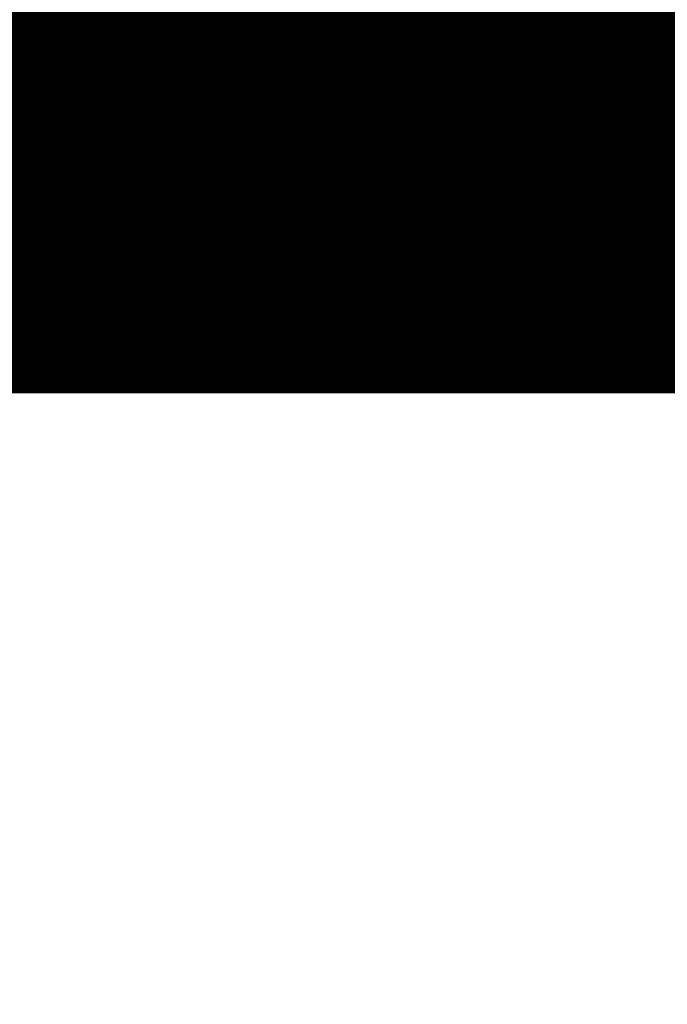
# Model space of a CAD drawing. Extents: x 0 to 65, y -0.2 to 30.2.
# Tile 94 of 237: x 36.409 to 36.607, y 14.548 to 14.85. Entities that reach past the tile are written whole.
import ezdxf

# ---------------------------------------------------------------- set-up
doc = ezdxf.new("R2010")
doc.units = 0
doc.layers.add('BOARD_GEOMETRY_SILKSCREEN_', color=1, linetype='CONTINUOUS')

msp = doc.modelspace()

# ---------------------------------------------------------------- linework, layer by layer
at = {"layer": 'BOARD_GEOMETRY_SILKSCREEN_', "const_width": 0.01905}
for points in [[(36.400486, 14.7447), (36.003484, 15.141448)], [(36.401502, 14.7447), (36.0045, 15.141448)], [(36.402518, 14.7447), (36.00577, 15.141448)], [(36.403534, 14.7447), (36.006786, 15.141448)], [(36.40455, 14.7447), (36.007802, 15.141448)], [(36.40582, 14.7447), (36.008818, 15.141448)], [(36.406836, 14.7447), (36.009834, 15.141448)], [(36.407852, 14.7447), (36.01085, 15.141448)], [(36.408868, 14.7447), (36.01212, 15.141448)], [(36.409884, 14.7447), (36.012882, 15.141448)], [(36.4109, 14.7447), (36.014152, 15.141448)], [(36.41217, 14.7447), (36.015168, 15.141448)], [(36.413186, 14.7447), (36.016184, 15.141448)], [(36.414202, 14.7447), (36.017454, 15.141448)], [(36.415218, 14.7447), (36.018216, 15.141448)], [(36.416234, 14.7447), (36.019486, 15.141448)], [(36.417504, 14.7447), (36.020502, 15.141448)], [(36.418266, 14.7447), (36.021518, 15.141448)], [(36.419536, 14.7447), (36.022788, 15.141448)], [(36.420552, 14.7447), (36.02355, 15.141448)], [(36.421568, 14.7447), (36.02482, 15.141448)], [(36.422838, 14.7447), (36.025836, 15.141448)], [(36.4236, 14.7447), (36.026852, 15.141448)], [(36.42487, 14.7447), (36.027868, 15.141448)], [(36.425886, 14.7447), (36.028884, 15.141448)], [(36.426902, 14.7447), (36.030154, 15.141448)], [(36.427918, 14.7447), (36.03117, 15.141448)], [(36.428934, 14.7447), (36.032186, 15.141448)], [(36.430204, 14.7447), (36.033202, 15.141448)], [(36.43122, 14.7447), (36.034218, 15.141448)], [(36.432236, 14.7447), (36.035234, 15.141448)], [(36.433252, 14.7447), (36.036504, 15.141448)], [(36.434268, 14.7447), (36.03752, 15.141448)], [(36.435284, 14.7447), (36.038536, 15.141448)], [(36.436554, 14.7447), (36.039552, 15.141448)], [(36.43757, 14.7447), (36.040568, 15.141448)], [(36.438586, 14.7447), (36.041838, 15.141448)], [(36.439602, 14.7447), (36.0426, 15.141448)], [(36.440618, 14.7447), (36.04387, 15.141448)], [(36.441888, 14.7447), (36.044886, 15.141448)], [(36.44265, 14.7447), (36.045902, 15.141448)], [(36.44392, 14.7447), (36.047172, 15.141448)], [(36.444936, 14.7447), (36.047934, 15.141448)], [(36.445952, 14.7447), (36.049204, 15.141448)], [(36.447222, 14.7447), (36.05022, 15.141448)], [(36.447984, 14.7447), (36.051236, 15.141448)], [(36.449254, 14.7447), (36.052252, 15.141448)], [(36.45027, 14.7447), (36.053268, 15.141448)], [(36.451286, 14.7447), (36.054538, 15.141448)], [(36.452556, 14.7447), (36.055554, 15.141448)], [(36.453318, 14.7447), (36.05657, 15.141448)], [(36.454588, 14.7447), (36.057586, 15.141448)], [(36.455604, 14.7447), (36.058602, 15.141448)], [(36.45662, 14.7447), (36.059618, 15.141448)], [(36.457636, 14.7447), (36.060888, 15.141448)], [(36.458652, 14.7447), (36.061904, 15.141448)], [(36.459922, 14.7447), (36.06292, 15.141448)], [(36.460938, 14.7447), (36.063936, 15.141448)], [(36.461954, 14.7447), (36.064952, 15.141448)], [(36.46297, 14.7447), (36.066222, 15.141448)], [(36.463986, 14.7447), (36.066984, 15.141448)], [(36.465002, 14.7447), (36.068254, 15.141448)], [(36.466272, 14.7447), (36.06927, 15.141448)], [(36.467034, 14.7447), (36.070286, 15.141448)], [(36.468304, 14.7447), (36.071556, 15.141448)], [(36.46932, 14.7447), (36.072318, 15.141448)], [(36.470336, 14.7447), (36.073588, 15.141448)], [(36.471606, 14.7447), (36.074604, 15.141448)], [(36.472368, 14.7447), (36.07562, 15.141448)], [(36.473638, 14.7447), (36.07689, 15.141448)], [(36.474654, 14.7447), (36.077652, 15.141448)], [(36.47567, 14.7447), (36.078922, 15.141448)], [(36.47694, 14.7447), (36.079938, 15.141448)], [(36.477702, 14.7447), (36.080954, 15.141448)], [(36.478972, 14.7447), (36.08197, 15.141448)], [(36.479988, 14.7447), (36.082986, 15.141448)], [(36.481004, 14.7447), (36.084256, 15.141448)], [(36.48202, 14.7447), (36.085272, 15.141448)], [(36.483036, 14.7447), (36.086288, 15.141448)], [(36.484306, 14.7447), (36.087304, 15.141448)], [(36.485322, 14.7447), (36.08832, 15.141448)], [(36.486338, 14.7447), (36.089336, 15.141448)], [(36.487354, 14.7447), (36.090606, 15.141448)], [(36.48837, 14.7447), (36.091622, 15.141448)], [(36.489386, 14.7447), (36.092638, 15.141448)], [(36.490656, 14.7447), (36.093654, 15.141448)], [(36.491672, 14.7447), (36.09467, 15.141448)], [(36.492688, 14.7447), (36.09594, 15.141448)], [(36.493704, 14.7447), (36.096702, 15.141448)], [(36.49472, 14.7447), (36.097972, 15.141448)], [(36.49599, 14.7447), (36.098988, 15.141448)], [(36.496752, 14.7447), (36.100004, 15.141448)], [(36.498022, 14.7447), (36.101274, 15.141448)], [(36.499038, 14.7447), (36.102036, 15.141448)], [(36.500054, 14.7447), (36.103306, 15.141448)], [(36.501324, 14.7447), (36.104322, 15.141448)], [(36.502086, 14.7447), (36.105338, 15.141448)], [(36.503356, 14.7447), (36.106354, 15.141448)], [(36.504372, 14.7447), (36.10737, 15.141448)], [(36.505388, 14.7447), (36.10864, 15.141448)], [(36.506404, 14.7447), (36.109656, 15.141448)], [(36.50742, 14.7447), (36.110672, 15.141448)], [(36.50869, 14.7447), (36.111688, 15.141448)], [(36.509706, 14.7447), (36.112704, 15.141448)], [(36.510722, 14.7447), (36.11372, 15.141448)], [(36.511738, 14.7447), (36.11499, 15.141448)], [(36.512754, 14.7447), (36.116006, 15.141448)], [(36.51377, 14.7447), (36.117022, 15.141448)], [(36.51504, 14.7447), (36.118038, 15.141448)], [(36.516056, 14.7447), (36.119054, 15.141448)], [(36.517072, 14.7447), (36.120324, 15.141448)], [(36.518088, 14.7447), (36.121086, 15.141448)], [(36.519104, 14.7447), (36.122356, 15.141448)], [(36.520374, 14.7447), (36.123372, 15.141448)], [(36.521136, 14.7447), (36.124388, 15.141448)], [(36.522406, 14.7447), (36.125658, 15.141448)], [(36.523422, 14.7447), (36.12642, 15.141448)], [(36.524438, 14.7447), (36.12769, 15.141448)], [(36.525708, 14.7447), (36.128706, 15.141448)], [(36.52647, 14.7447), (36.129722, 15.141448)], [(36.52774, 14.7447), (36.130992, 15.141448)], [(36.528756, 14.7447), (36.131754, 15.141448)], [(36.529772, 14.7447), (36.133024, 15.141448)], [(36.531042, 14.7447), (36.13404, 15.141448)], [(36.531804, 14.7447), (36.135056, 15.141448)], [(36.533074, 14.7447), (36.136072, 15.141448)], [(36.53409, 14.7447), (36.137088, 15.141448)], [(36.535106, 14.7447), (36.138104, 15.141448)], [(36.536122, 14.7447), (36.139374, 15.141448)], [(36.537138, 14.7447), (36.14039, 15.141448)], [(36.538408, 14.7447), (36.141406, 15.141448)], [(36.539424, 14.7447), (36.142422, 15.141448)], [(36.54044, 14.7447), (36.143438, 15.141448)], [(36.541456, 14.7447), (36.144708, 15.141448)], [(36.542472, 14.7447), (36.14547, 15.141448)], [(36.543488, 14.7447), (36.14674, 15.141448)], [(36.544758, 14.7447), (36.147756, 15.141448)], [(36.545774, 14.7447), (36.148772, 15.141448)], [(36.54679, 14.7447), (36.150042, 15.141448)], [(36.547806, 14.7447), (36.150804, 15.141448)], [(36.548822, 14.7447), (36.152074, 15.141448)], [(36.550092, 14.7447), (36.15309, 15.141448)], [(36.550854, 14.7447), (36.154106, 15.141448)], [(36.552124, 14.7447), (36.155376, 15.141448)], [(36.55314, 14.7447), (36.156138, 15.141448)], [(36.554156, 14.7447), (36.157408, 15.141448)], [(36.555426, 14.7447), (36.158424, 15.141448)], [(36.556188, 14.7447), (36.15944, 15.141448)], [(36.557458, 14.7447), (36.160456, 15.141448)], [(36.558474, 14.7447), (36.161472, 15.141448)], [(36.55949, 14.7447), (36.162742, 15.141448)], [(36.560506, 14.7447), (36.163758, 15.141448)], [(36.561522, 14.7447), (36.164774, 15.141448)], [(36.562792, 14.7447), (36.16579, 15.141448)], [(36.563808, 14.7447), (36.166806, 15.141448)], [(36.564824, 14.7447), (36.167822, 15.141448)], [(36.56584, 14.7447), (36.169092, 15.141448)], [(36.566856, 14.7447), (36.170108, 15.141448)], [(36.567872, 14.7447), (36.171124, 15.141448)], [(36.569142, 14.7447), (36.17214, 15.141448)], [(36.570158, 14.7447), (36.173156, 15.141448)], [(36.571174, 14.7447), (36.174426, 15.141448)], [(36.57219, 14.7447), (36.175188, 15.141448)], [(36.573206, 14.7447), (36.176458, 15.141448)], [(36.574476, 14.7447), (36.177474, 15.141448)], [(36.575238, 14.7447), (36.17849, 15.141448)], [(36.576508, 14.7447), (36.17976, 15.141448)], [(36.577524, 14.7447), (36.180522, 15.141448)], [(36.57854, 14.7447), (36.181792, 15.141448)], [(36.57981, 14.7447), (36.182808, 15.141448)], [(36.580572, 14.7447), (36.183824, 15.141448)], [(36.581842, 14.7447), (36.18484, 15.141448)], [(36.582858, 14.7447), (36.185856, 15.141448)], [(36.583874, 14.7447), (36.187126, 15.141448)], [(36.585144, 14.7447), (36.188142, 15.141448)], [(36.585906, 14.7447), (36.189158, 15.141448)], [(36.587176, 14.7447), (36.190174, 15.141448)], [(36.588192, 14.7447), (36.19119, 15.141448)], [(36.589208, 14.7447), (36.192206, 15.141448)], [(36.590224, 14.7447), (36.193476, 15.141448)], [(36.59124, 14.7447), (36.194492, 15.141448)], [(36.592256, 14.7447), (36.195508, 15.141448)], [(36.593526, 14.7447), (36.196524, 15.141448)], [(36.594542, 14.7447), (36.19754, 15.141448)], [(36.595558, 14.7447), (36.19881, 15.141448)], [(36.596574, 14.7447), (36.199572, 15.141448)], [(36.59759, 14.7447), (36.200842, 15.141448)], [(36.59886, 14.7447), (36.201858, 15.141448)], [(36.599622, 14.7447), (36.202874, 15.141448)], [(36.600892, 14.7447), (36.204144, 15.141448)], [(36.601908, 14.7447), (36.204906, 15.141448)], [(36.602924, 14.7447), (36.206176, 15.141448)], [(36.604194, 14.7447), (36.207192, 15.141448)], [(36.604956, 14.7447), (36.208208, 15.141448)], [(36.606226, 14.7447), (36.209478, 15.141448)], [(36.607242, 14.7447), (36.21024, 15.141448)], [(36.608258, 14.7447), (36.21151, 15.141448)], [(36.609528, 14.7447), (36.212526, 15.141448)], [(36.61029, 14.7447), (36.213542, 15.141448)], [(36.61156, 14.7447), (36.214558, 15.141448)], [(36.612576, 14.7447), (36.215574, 15.141448)], [(36.613592, 14.7447), (36.21659, 15.141448)], [(36.614608, 14.7447), (36.21786, 15.141448)], [(36.615624, 14.7447), (36.218876, 15.141448)], [(36.616894, 14.7447), (36.219892, 15.141448)], [(36.61791, 14.7447), (36.220908, 15.141448)], [(36.618926, 14.744446), (36.221924, 15.141448)], [(36.620196, 14.744446), (36.223194, 15.141448)], [(36.621212, 14.744446), (36.223956, 15.141448)], [(36.622482, 14.744446), (36.225226, 15.141448)], [(36.623752, 14.744192), (36.226242, 15.141448)], [(36.624768, 14.743938), (36.227258, 15.141448)], [(36.626038, 14.743938), (36.228528, 15.141448)], [(36.627054, 14.743684), (36.22929, 15.141448)], [(36.628578, 14.743684), (36.23056, 15.141448)], [(36.629594, 14.743684), (36.231576, 15.141448)], [(36.630864, 14.74343), (36.232592, 15.141448)], [(36.63188, 14.74343), (36.233862, 15.141448)], [(36.63315, 14.743176), (36.234624, 15.141448)], [(36.63442, 14.742922), (36.235894, 15.141448)], [(36.635436, 14.742922), (36.23691, 15.141448)], [(36.636706, 14.742922), (36.237926, 15.141448)], [(36.637722, 14.742668), (36.238942, 15.141448)], [(36.638992, 14.742668), (36.239958, 15.141448)], [(36.640262, 14.742414), (36.241228, 15.141448)], [(36.641532, 14.742414), (36.242244, 15.141448)], [(36.642548, 14.74216), (36.24326, 15.141448)], [(36.643818, 14.74216), (36.244276, 15.141448)], [(36.644834, 14.74216), (36.245292, 15.141448)], [(36.646104, 14.741906), (36.246308, 15.141448)], [(36.647374, 14.741652), (36.247578, 15.141448)], [(36.64839, 14.741652), (36.248594, 15.141448)], [(36.64966, 14.741398), (36.24961, 15.141448)], [(36.65093, 14.741398), (36.250626, 15.141448)], [(36.652454, 14.740636), (36.251642, 15.141448)], [(36.653978, 14.740382), (36.252912, 15.141448)], [(36.655502, 14.739874), (36.253674, 15.141448)], [(36.65728, 14.739366), (36.254944, 15.141448)], [(36.658804, 14.738858), (36.25596, 15.141448)], [(36.660328, 14.73835), (36.256976, 15.141448)], [(36.661852, 14.737842), (36.258246, 15.141448)], [(36.663376, 14.737588), (36.259008, 15.141448)], [(36.6649, 14.736826), (36.260278, 15.141448)], [(36.666424, 14.736572), (36.261294, 15.141448)], [(36.667948, 14.736064), (36.26231, 15.141448)], [(36.669472, 14.735556), (36.263326, 15.141448)], [(36.670996, 14.735048), (36.264342, 15.141448)], [(36.67252, 14.73454), (36.265612, 15.141448)], [(36.674044, 14.734032), (36.266628, 15.141448)], [(36.675568, 14.733778), (36.267644, 15.141448)], [(36.677346, 14.733016), (36.26866, 15.141448)], [(36.67887, 14.732508), (36.269676, 15.141448)], [(36.680394, 14.732), (36.270692, 15.141448)], [(36.68268, 14.73073), (36.271962, 15.141448)], [(36.684966, 14.72946), (36.272978, 15.141448)], [(36.687252, 14.728444), (36.273994, 15.141448)], [(36.689538, 14.72692), (36.27501, 15.141448)], [(36.691824, 14.72565), (36.276026, 15.141448)], [(36.69411, 14.724634), (36.277296, 15.141448)], [(36.69665, 14.72311), (36.278058, 15.141448)], [(36.698936, 14.72184), (36.279328, 15.141448)], [(36.701222, 14.720824), (36.280344, 15.141448)], [(36.703508, 14.7193), (36.28136, 15.141448)], [(36.705794, 14.718284), (36.28263, 15.141448)], [(36.710112, 14.714982), (36.283392, 15.141448)], [(36.716208, 14.709902), (36.284662, 15.141448)], [(36.722304, 14.704822), (36.285678, 15.141448)], [(36.7284, 14.699996), (36.286694, 15.141448)], [(37.173916, 14.255496), (36.287964, 15.141448)], [(37.173916, 14.256766), (36.288726, 15.141448)], [(37.173916, 14.257528), (36.289996, 15.141448)], [(37.173916, 14.258798), (36.291012, 15.141448)], [(37.173916, 14.259814), (36.292028, 15.141448)], [(37.173916, 14.26083), (36.293044, 15.141448)], [(37.173916, 14.261846), (36.29406, 15.141448)], [(37.173916, 14.262862), (36.29533, 15.141448)], [(37.173916, 14.264132), (36.296346, 15.141448)], [(37.173916, 14.265148), (36.297362, 15.141448)], [(37.173916, 14.266164), (36.298378, 15.141448)], [(37.173916, 14.26718), (36.299394, 15.141448)], [(37.173916, 14.268196), (36.30041, 15.141448)], [(37.173916, 14.269212), (36.30168, 15.141448)], [(37.173916, 14.270482), (36.302442, 15.141448)], [(37.173916, 14.271498), (36.303712, 15.141448)], [(37.173916, 14.272514), (36.304728, 15.141448)], [(37.173916, 14.27353), (36.305744, 15.141448)], [(37.173916, 14.274546), (36.307014, 15.141448)], [(37.173916, 14.275816), (36.307776, 15.141448)], [(37.173916, 14.276578), (36.309046, 15.141448)], [(37.173916, 14.277848), (36.310062, 15.141448)], [(37.173916, 14.278864), (36.311078, 15.141448)], [(37.173916, 14.27988), (36.312348, 15.141448)], [(37.173916, 14.28115), (36.31311, 15.141448)], [(37.173916, 14.281912), (36.31438, 15.141448)], [(37.173916, 14.283182), (36.315396, 15.141448)], [(37.173916, 14.284198), (36.316412, 15.141448)], [(37.173916, 14.285214), (36.317428, 15.141448)], [(37.173916, 14.28623), (36.318444, 15.141448)], [(37.173916, 14.287246), (36.319714, 15.141448)], [(37.173916, 14.288516), (36.32073, 15.141448)], [(37.173916, 14.289532), (36.321746, 15.141448)], [(37.173916, 14.290548), (36.322762, 15.141448)], [(37.173916, 14.291564), (36.323778, 15.141448)], [(37.173916, 14.29258), (36.324794, 15.141448)], [(37.173916, 14.293596), (36.326064, 15.141448)], [(37.173916, 14.294866), (36.32708, 15.141448)], [(37.173916, 14.295882), (36.328096, 15.141448)], [(37.173916, 14.296898), (36.329112, 15.141448)], [(37.173916, 14.297914), (36.330128, 15.141448)], [(37.173916, 14.29893), (36.331398, 15.141448)], [(37.173916, 14.3002), (36.33216, 15.141448)], [(37.173916, 14.300962), (36.33343, 15.141448)], [(35.427666, 14.7447), (36.618164, 14.7447)]]:
    msp.add_lwpolyline(points, dxfattribs=at)
at = {"layer": 'BOARD_GEOMETRY_SILKSCREEN_', "const_width": 0.009652}
for points in [[(36.39566, 14.7447, -1), (36.405312, 14.7447)], [(36.396676, 14.7447, -1), (36.406328, 14.7447)], [(36.397692, 14.7447, -1), (36.407344, 14.7447)], [(36.398708, 14.7447, -1), (36.40836, 14.7447)], [(36.399724, 14.7447, -1), (36.409376, 14.7447)], [(36.400994, 14.7447, -1), (36.410646, 14.7447)], [(36.40201, 14.7447, -1), (36.411662, 14.7447)], [(36.403026, 14.7447, -1), (36.412678, 14.7447)], [(36.404042, 14.7447, -1), (36.413694, 14.7447)], [(36.405058, 14.7447, -1), (36.41471, 14.7447)], [(36.406074, 14.7447, -1), (36.415726, 14.7447)], [(36.407344, 14.7447, -1), (36.416996, 14.7447)], [(36.40836, 14.7447, -1), (36.418012, 14.7447)], [(36.409376, 14.7447, -1), (36.419028, 14.7447)], [(36.410392, 14.7447, -1), (36.420044, 14.7447)], [(36.411408, 14.7447, -1), (36.42106, 14.7447)], [(36.412678, 14.7447, -1), (36.42233, 14.7447)], [(36.41344, 14.7447, -1), (36.423092, 14.7447)], [(36.41471, 14.7447, -1), (36.424362, 14.7447)], [(36.415726, 14.7447, -1), (36.425378, 14.7447)], [(36.416742, 14.7447, -1), (36.426394, 14.7447)], [(36.418012, 14.7447, -1), (36.427664, 14.7447)], [(36.418774, 14.7447, -1), (36.428426, 14.7447)], [(36.420044, 14.7447, -1), (36.429696, 14.7447)], [(36.42106, 14.7447, -1), (36.430712, 14.7447)], [(36.422076, 14.7447, -1), (36.431728, 14.7447)], [(36.423092, 14.7447, -1), (36.432744, 14.7447)], [(36.424108, 14.7447, -1), (36.43376, 14.7447)], [(36.425378, 14.7447, -1), (36.43503, 14.7447)], [(36.426394, 14.7447, -1), (36.436046, 14.7447)], [(36.42741, 14.7447, -1), (36.437062, 14.7447)], [(36.428426, 14.7447, -1), (36.438078, 14.7447)], [(36.429442, 14.7447, -1), (36.439094, 14.7447)], [(36.430458, 14.7447, -1), (36.44011, 14.7447)], [(36.431728, 14.7447, -1), (36.44138, 14.7447)], [(36.432744, 14.7447, -1), (36.442396, 14.7447)], [(36.43376, 14.7447, -1), (36.443412, 14.7447)], [(36.434776, 14.7447, -1), (36.444428, 14.7447)], [(36.435792, 14.7447, -1), (36.445444, 14.7447)], [(36.437062, 14.7447, -1), (36.446714, 14.7447)], [(36.437824, 14.7447, -1), (36.447476, 14.7447)], [(36.439094, 14.7447, -1), (36.448746, 14.7447)], [(36.44011, 14.7447, -1), (36.449762, 14.7447)], [(36.441126, 14.7447, -1), (36.450778, 14.7447)], [(36.442396, 14.7447, -1), (36.452048, 14.7447)], [(36.443158, 14.7447, -1), (36.45281, 14.7447)], [(36.444428, 14.7447, -1), (36.45408, 14.7447)], [(36.445444, 14.7447, -1), (36.455096, 14.7447)], [(36.44646, 14.7447, -1), (36.456112, 14.7447)], [(36.44773, 14.7447, -1), (36.457382, 14.7447)], [(36.448492, 14.7447, -1), (36.458144, 14.7447)], [(36.449762, 14.7447, -1), (36.459414, 14.7447)], [(36.450778, 14.7447, -1), (36.46043, 14.7447)], [(36.451794, 14.7447, -1), (36.461446, 14.7447)], [(36.45281, 14.7447, -1), (36.462462, 14.7447)], [(36.453826, 14.7447, -1), (36.463478, 14.7447)], [(36.455096, 14.7447, -1), (36.464748, 14.7447)], [(36.456112, 14.7447, -1), (36.465764, 14.7447)], [(36.457128, 14.7447, -1), (36.46678, 14.7447)], [(36.458144, 14.7447, -1), (36.467796, 14.7447)], [(36.45916, 14.7447, -1), (36.468812, 14.7447)], [(36.460176, 14.7447, -1), (36.469828, 14.7447)], [(36.461446, 14.7447, -1), (36.471098, 14.7447)], [(36.462208, 14.7447, -1), (36.47186, 14.7447)], [(36.463478, 14.7447, -1), (36.47313, 14.7447)], [(36.464494, 14.7447, -1), (36.474146, 14.7447)], [(36.46551, 14.7447, -1), (36.475162, 14.7447)], [(36.46678, 14.7447, -1), (36.476432, 14.7447)], [(36.467542, 14.7447, -1), (36.477194, 14.7447)], [(36.468812, 14.7447, -1), (36.478464, 14.7447)], [(36.469828, 14.7447, -1), (36.47948, 14.7447)], [(36.470844, 14.7447, -1), (36.480496, 14.7447)], [(36.472114, 14.7447, -1), (36.481766, 14.7447)], [(36.472876, 14.7447, -1), (36.482528, 14.7447)], [(36.474146, 14.7447, -1), (36.483798, 14.7447)], [(36.475162, 14.7447, -1), (36.484814, 14.7447)], [(36.476178, 14.7447, -1), (36.48583, 14.7447)], [(36.477194, 14.7447, -1), (36.486846, 14.7447)], [(36.47821, 14.7447, -1), (36.487862, 14.7447)], [(36.47948, 14.7447, -1), (36.489132, 14.7447)], [(36.480496, 14.7447, -1), (36.490148, 14.7447)], [(36.481512, 14.7447, -1), (36.491164, 14.7447)], [(36.482528, 14.7447, -1), (36.49218, 14.7447)], [(36.483544, 14.7447, -1), (36.493196, 14.7447)], [(36.48456, 14.7447, -1), (36.494212, 14.7447)], [(36.48583, 14.7447, -1), (36.495482, 14.7447)], [(36.486846, 14.7447, -1), (36.496498, 14.7447)], [(36.487862, 14.7447, -1), (36.497514, 14.7447)], [(36.488878, 14.7447, -1), (36.49853, 14.7447)], [(36.489894, 14.7447, -1), (36.499546, 14.7447)], [(36.491164, 14.7447, -1), (36.500816, 14.7447)], [(36.491926, 14.7447, -1), (36.501578, 14.7447)], [(36.493196, 14.7447, -1), (36.502848, 14.7447)], [(36.494212, 14.7447, -1), (36.503864, 14.7447)], [(36.495228, 14.7447, -1), (36.50488, 14.7447)], [(36.496498, 14.7447, -1), (36.50615, 14.7447)], [(36.49726, 14.7447, -1), (36.506912, 14.7447)], [(36.49853, 14.7447, -1), (36.508182, 14.7447)], [(36.499546, 14.7447, -1), (36.509198, 14.7447)], [(36.500562, 14.7447, -1), (36.510214, 14.7447)], [(36.501578, 14.7447, -1), (36.51123, 14.7447)], [(36.502594, 14.7447, -1), (36.512246, 14.7447)], [(36.503864, 14.7447, -1), (36.513516, 14.7447)], [(36.50488, 14.7447, -1), (36.514532, 14.7447)], [(36.505896, 14.7447, -1), (36.515548, 14.7447)], [(36.506912, 14.7447, -1), (36.516564, 14.7447)], [(36.507928, 14.7447, -1), (36.51758, 14.7447)], [(36.508944, 14.7447, -1), (36.518596, 14.7447)], [(36.510214, 14.7447, -1), (36.519866, 14.7447)], [(36.51123, 14.7447, -1), (36.520882, 14.7447)], [(36.512246, 14.7447, -1), (36.521898, 14.7447)], [(36.513262, 14.7447, -1), (36.522914, 14.7447)], [(36.514278, 14.7447, -1), (36.52393, 14.7447)], [(36.515548, 14.7447, -1), (36.5252, 14.7447)], [(36.51631, 14.7447, -1), (36.525962, 14.7447)], [(36.51758, 14.7447, -1), (36.527232, 14.7447)], [(36.518596, 14.7447, -1), (36.528248, 14.7447)], [(36.519612, 14.7447, -1), (36.529264, 14.7447)], [(36.520882, 14.7447, -1), (36.530534, 14.7447)], [(36.521644, 14.7447, -1), (36.531296, 14.7447)], [(36.522914, 14.7447, -1), (36.532566, 14.7447)], [(36.52393, 14.7447, -1), (36.533582, 14.7447)], [(36.524946, 14.7447, -1), (36.534598, 14.7447)], [(36.526216, 14.7447, -1), (36.535868, 14.7447)], [(36.526978, 14.7447, -1), (36.53663, 14.7447)], [(36.528248, 14.7447, -1), (36.5379, 14.7447)], [(36.529264, 14.7447, -1), (36.538916, 14.7447)], [(36.53028, 14.7447, -1), (36.539932, 14.7447)], [(36.531296, 14.7447, -1), (36.540948, 14.7447)], [(36.532312, 14.7447, -1), (36.541964, 14.7447)], [(36.533582, 14.7447, -1), (36.543234, 14.7447)], [(36.534598, 14.7447, -1), (36.54425, 14.7447)], [(36.535614, 14.7447, -1), (36.545266, 14.7447)], [(36.53663, 14.7447, -1), (36.546282, 14.7447)], [(36.537646, 14.7447, -1), (36.547298, 14.7447)], [(36.538662, 14.7447, -1), (36.548314, 14.7447)], [(36.539932, 14.7447, -1), (36.549584, 14.7447)], [(36.540948, 14.7447, -1), (36.5506, 14.7447)], [(36.541964, 14.7447, -1), (36.551616, 14.7447)], [(36.54298, 14.7447, -1), (36.552632, 14.7447)], [(36.543996, 14.7447, -1), (36.553648, 14.7447)], [(36.545266, 14.7447, -1), (36.554918, 14.7447)], [(36.546028, 14.7447, -1), (36.55568, 14.7447)], [(36.547298, 14.7447, -1), (36.55695, 14.7447)], [(36.548314, 14.7447, -1), (36.557966, 14.7447)], [(36.54933, 14.7447, -1), (36.558982, 14.7447)], [(36.5506, 14.7447, -1), (36.560252, 14.7447)], [(36.551362, 14.7447, -1), (36.561014, 14.7447)], [(36.552632, 14.7447, -1), (36.562284, 14.7447)], [(36.553648, 14.7447, -1), (36.5633, 14.7447)], [(36.554664, 14.7447, -1), (36.564316, 14.7447)], [(36.55568, 14.7447, -1), (36.565332, 14.7447)], [(36.556696, 14.7447, -1), (36.566348, 14.7447)], [(36.557966, 14.7447, -1), (36.567618, 14.7447)], [(36.558982, 14.7447, -1), (36.568634, 14.7447)], [(36.559998, 14.7447, -1), (36.56965, 14.7447)], [(36.561014, 14.7447, -1), (36.570666, 14.7447)], [(36.56203, 14.7447, -1), (36.571682, 14.7447)], [(36.563046, 14.7447, -1), (36.572698, 14.7447)], [(36.564316, 14.7447, -1), (36.573968, 14.7447)], [(36.565332, 14.7447, -1), (36.574984, 14.7447)], [(36.566348, 14.7447, -1), (36.576, 14.7447)], [(36.567364, 14.7447, -1), (36.577016, 14.7447)], [(36.56838, 14.7447, -1), (36.578032, 14.7447)], [(36.56965, 14.7447, -1), (36.579302, 14.7447)], [(36.570412, 14.7447, -1), (36.580064, 14.7447)], [(36.571682, 14.7447, -1), (36.581334, 14.7447)], [(36.572698, 14.7447, -1), (36.58235, 14.7447)], [(36.573714, 14.7447, -1), (36.583366, 14.7447)], [(36.574984, 14.7447, -1), (36.584636, 14.7447)], [(36.575746, 14.7447, -1), (36.585398, 14.7447)], [(36.577016, 14.7447, -1), (36.586668, 14.7447)], [(36.578032, 14.7447, -1), (36.587684, 14.7447)], [(36.579048, 14.7447, -1), (36.5887, 14.7447)], [(36.580318, 14.7447, -1), (36.58997, 14.7447)], [(36.58108, 14.7447, -1), (36.590732, 14.7447)], [(36.58235, 14.7447, -1), (36.592002, 14.7447)], [(36.583366, 14.7447, -1), (36.593018, 14.7447)], [(36.584382, 14.7447, -1), (36.594034, 14.7447)], [(36.585398, 14.7447, -1), (36.59505, 14.7447)], [(36.586414, 14.7447, -1), (36.596066, 14.7447)], [(36.58743, 14.7447, -1), (36.597082, 14.7447)], [(36.5887, 14.7447, -1), (36.598352, 14.7447)], [(36.589716, 14.7447, -1), (36.599368, 14.7447)], [(36.590732, 14.7447, -1), (36.600384, 14.7447)], [(36.591748, 14.7447, -1), (36.6014, 14.7447)], [(36.592764, 14.7447, -1), (36.602416, 14.7447)], [(36.594034, 14.7447, -1), (36.603686, 14.7447)], [(36.594796, 14.7447, -1), (36.604448, 14.7447)], [(36.596066, 14.7447, -1), (36.605718, 14.7447)], [(36.597082, 14.7447, -1), (36.606734, 14.7447)], [(36.598098, 14.7447, -1), (36.60775, 14.7447)], [(36.599368, 14.7447, -1), (36.60902, 14.7447)], [(36.60013, 14.7447, -1), (36.609782, 14.7447)], [(36.6014, 14.7447, -1), (36.611052, 14.7447)], [(36.602416, 14.7447, -1), (36.612068, 14.7447)], [(36.603432, 14.7447, -1), (36.613084, 14.7447)], [(36.604702, 14.7447, -1), (36.614354, 14.7447)], [(36.605464, 14.7447, -1), (36.615116, 14.7447)], [(36.606734, 14.7447, -1), (36.616386, 14.7447)], [(36.60775, 14.7447, -1), (36.617402, 14.7447)], [(36.608766, 14.7447, -1), (36.618418, 14.7447)], [(36.609782, 14.7447, -1), (36.619434, 14.7447)], [(36.610798, 14.7447, -1), (36.62045, 14.7447)], [(36.612068, 14.7447, -1), (36.62172, 14.7447)], [(36.405312, 14.7447, -1), (36.39566, 14.7447)], [(36.406328, 14.7447, -1), (36.396676, 14.7447)], [(36.407344, 14.7447, -1), (36.397692, 14.7447)], [(36.40836, 14.7447, -1), (36.398708, 14.7447)], [(36.409376, 14.7447, -1), (36.399724, 14.7447)], [(36.410646, 14.7447, -1), (36.400994, 14.7447)], [(36.411662, 14.7447, -1), (36.40201, 14.7447)], [(36.412678, 14.7447, -1), (36.403026, 14.7447)], [(36.413694, 14.7447, -1), (36.404042, 14.7447)], [(36.41471, 14.7447, -1), (36.405058, 14.7447)], [(36.415726, 14.7447, -1), (36.406074, 14.7447)], [(36.416996, 14.7447, -1), (36.407344, 14.7447)], [(36.418012, 14.7447, -1), (36.40836, 14.7447)], [(36.419028, 14.7447, -1), (36.409376, 14.7447)], [(36.420044, 14.7447, -1), (36.410392, 14.7447)], [(36.42106, 14.7447, -1), (36.411408, 14.7447)], [(36.42233, 14.7447, -1), (36.412678, 14.7447)], [(36.423092, 14.7447, -1), (36.41344, 14.7447)], [(36.424362, 14.7447, -1), (36.41471, 14.7447)], [(36.425378, 14.7447, -1), (36.415726, 14.7447)], [(36.426394, 14.7447, -1), (36.416742, 14.7447)], [(36.427664, 14.7447, -1), (36.418012, 14.7447)], [(36.428426, 14.7447, -1), (36.418774, 14.7447)], [(36.429696, 14.7447, -1), (36.420044, 14.7447)], [(36.430712, 14.7447, -1), (36.42106, 14.7447)], [(36.431728, 14.7447, -1), (36.422076, 14.7447)], [(36.432744, 14.7447, -1), (36.423092, 14.7447)], [(36.43376, 14.7447, -1), (36.424108, 14.7447)], [(36.43503, 14.7447, -1), (36.425378, 14.7447)], [(36.436046, 14.7447, -1), (36.426394, 14.7447)], [(36.437062, 14.7447, -1), (36.42741, 14.7447)], [(36.438078, 14.7447, -1), (36.428426, 14.7447)], [(36.439094, 14.7447, -1), (36.429442, 14.7447)], [(36.44011, 14.7447, -1), (36.430458, 14.7447)], [(36.44138, 14.7447, -1), (36.431728, 14.7447)], [(36.442396, 14.7447, -1), (36.432744, 14.7447)], [(36.443412, 14.7447, -1), (36.43376, 14.7447)], [(36.444428, 14.7447, -1), (36.434776, 14.7447)], [(36.445444, 14.7447, -1), (36.435792, 14.7447)], [(36.446714, 14.7447, -1), (36.437062, 14.7447)], [(36.447476, 14.7447, -1), (36.437824, 14.7447)], [(36.448746, 14.7447, -1), (36.439094, 14.7447)], [(36.449762, 14.7447, -1), (36.44011, 14.7447)], [(36.450778, 14.7447, -1), (36.441126, 14.7447)], [(36.452048, 14.7447, -1), (36.442396, 14.7447)], [(36.45281, 14.7447, -1), (36.443158, 14.7447)], [(36.45408, 14.7447, -1), (36.444428, 14.7447)], [(36.455096, 14.7447, -1), (36.445444, 14.7447)], [(36.456112, 14.7447, -1), (36.44646, 14.7447)], [(36.457382, 14.7447, -1), (36.44773, 14.7447)], [(36.458144, 14.7447, -1), (36.448492, 14.7447)], [(36.459414, 14.7447, -1), (36.449762, 14.7447)], [(36.46043, 14.7447, -1), (36.450778, 14.7447)], [(36.461446, 14.7447, -1), (36.451794, 14.7447)], [(36.462462, 14.7447, -1), (36.45281, 14.7447)], [(36.463478, 14.7447, -1), (36.453826, 14.7447)], [(36.464748, 14.7447, -1), (36.455096, 14.7447)], [(36.465764, 14.7447, -1), (36.456112, 14.7447)], [(36.46678, 14.7447, -1), (36.457128, 14.7447)], [(36.467796, 14.7447, -1), (36.458144, 14.7447)], [(36.468812, 14.7447, -1), (36.45916, 14.7447)], [(36.469828, 14.7447, -1), (36.460176, 14.7447)], [(36.471098, 14.7447, -1), (36.461446, 14.7447)], [(36.47186, 14.7447, -1), (36.462208, 14.7447)], [(36.47313, 14.7447, -1), (36.463478, 14.7447)], [(36.474146, 14.7447, -1), (36.464494, 14.7447)], [(36.475162, 14.7447, -1), (36.46551, 14.7447)], [(36.476432, 14.7447, -1), (36.46678, 14.7447)], [(36.477194, 14.7447, -1), (36.467542, 14.7447)], [(36.478464, 14.7447, -1), (36.468812, 14.7447)], [(36.47948, 14.7447, -1), (36.469828, 14.7447)], [(36.480496, 14.7447, -1), (36.470844, 14.7447)], [(36.481766, 14.7447, -1), (36.472114, 14.7447)], [(36.482528, 14.7447, -1), (36.472876, 14.7447)], [(36.483798, 14.7447, -1), (36.474146, 14.7447)], [(36.484814, 14.7447, -1), (36.475162, 14.7447)], [(36.48583, 14.7447, -1), (36.476178, 14.7447)], [(36.486846, 14.7447, -1), (36.477194, 14.7447)], [(36.487862, 14.7447, -1), (36.47821, 14.7447)], [(36.489132, 14.7447, -1), (36.47948, 14.7447)], [(36.490148, 14.7447, -1), (36.480496, 14.7447)], [(36.491164, 14.7447, -1), (36.481512, 14.7447)], [(36.49218, 14.7447, -1), (36.482528, 14.7447)], [(36.493196, 14.7447, -1), (36.483544, 14.7447)], [(36.494212, 14.7447, -1), (36.48456, 14.7447)], [(36.495482, 14.7447, -1), (36.48583, 14.7447)], [(36.496498, 14.7447, -1), (36.486846, 14.7447)], [(36.497514, 14.7447, -1), (36.487862, 14.7447)], [(36.49853, 14.7447, -1), (36.488878, 14.7447)], [(36.499546, 14.7447, -1), (36.489894, 14.7447)], [(36.500816, 14.7447, -1), (36.491164, 14.7447)], [(36.501578, 14.7447, -1), (36.491926, 14.7447)], [(36.502848, 14.7447, -1), (36.493196, 14.7447)], [(36.503864, 14.7447, -1), (36.494212, 14.7447)], [(36.50488, 14.7447, -1), (36.495228, 14.7447)], [(36.50615, 14.7447, -1), (36.496498, 14.7447)], [(36.506912, 14.7447, -1), (36.49726, 14.7447)], [(36.508182, 14.7447, -1), (36.49853, 14.7447)], [(36.509198, 14.7447, -1), (36.499546, 14.7447)], [(36.510214, 14.7447, -1), (36.500562, 14.7447)], [(36.51123, 14.7447, -1), (36.501578, 14.7447)], [(36.512246, 14.7447, -1), (36.502594, 14.7447)], [(36.513516, 14.7447, -1), (36.503864, 14.7447)], [(36.514532, 14.7447, -1), (36.50488, 14.7447)], [(36.515548, 14.7447, -1), (36.505896, 14.7447)], [(36.516564, 14.7447, -1), (36.506912, 14.7447)], [(36.51758, 14.7447, -1), (36.507928, 14.7447)], [(36.518596, 14.7447, -1), (36.508944, 14.7447)], [(36.519866, 14.7447, -1), (36.510214, 14.7447)], [(36.520882, 14.7447, -1), (36.51123, 14.7447)], [(36.521898, 14.7447, -1), (36.512246, 14.7447)], [(36.522914, 14.7447, -1), (36.513262, 14.7447)], [(36.52393, 14.7447, -1), (36.514278, 14.7447)], [(36.5252, 14.7447, -1), (36.515548, 14.7447)], [(36.525962, 14.7447, -1), (36.51631, 14.7447)], [(36.527232, 14.7447, -1), (36.51758, 14.7447)], [(36.528248, 14.7447, -1), (36.518596, 14.7447)], [(36.529264, 14.7447, -1), (36.519612, 14.7447)], [(36.530534, 14.7447, -1), (36.520882, 14.7447)], [(36.531296, 14.7447, -1), (36.521644, 14.7447)], [(36.532566, 14.7447, -1), (36.522914, 14.7447)], [(36.533582, 14.7447, -1), (36.52393, 14.7447)], [(36.534598, 14.7447, -1), (36.524946, 14.7447)], [(36.535868, 14.7447, -1), (36.526216, 14.7447)], [(36.53663, 14.7447, -1), (36.526978, 14.7447)], [(36.5379, 14.7447, -1), (36.528248, 14.7447)], [(36.538916, 14.7447, -1), (36.529264, 14.7447)], [(36.539932, 14.7447, -1), (36.53028, 14.7447)], [(36.540948, 14.7447, -1), (36.531296, 14.7447)], [(36.541964, 14.7447, -1), (36.532312, 14.7447)], [(36.543234, 14.7447, -1), (36.533582, 14.7447)], [(36.54425, 14.7447, -1), (36.534598, 14.7447)], [(36.545266, 14.7447, -1), (36.535614, 14.7447)], [(36.546282, 14.7447, -1), (36.53663, 14.7447)], [(36.547298, 14.7447, -1), (36.537646, 14.7447)], [(36.548314, 14.7447, -1), (36.538662, 14.7447)], [(36.549584, 14.7447, -1), (36.539932, 14.7447)], [(36.5506, 14.7447, -1), (36.540948, 14.7447)], [(36.551616, 14.7447, -1), (36.541964, 14.7447)], [(36.552632, 14.7447, -1), (36.54298, 14.7447)], [(36.553648, 14.7447, -1), (36.543996, 14.7447)], [(36.554918, 14.7447, -1), (36.545266, 14.7447)], [(36.55568, 14.7447, -1), (36.546028, 14.7447)], [(36.55695, 14.7447, -1), (36.547298, 14.7447)], [(36.557966, 14.7447, -1), (36.548314, 14.7447)], [(36.558982, 14.7447, -1), (36.54933, 14.7447)], [(36.560252, 14.7447, -1), (36.5506, 14.7447)], [(36.561014, 14.7447, -1), (36.551362, 14.7447)], [(36.562284, 14.7447, -1), (36.552632, 14.7447)], [(36.5633, 14.7447, -1), (36.553648, 14.7447)], [(36.564316, 14.7447, -1), (36.554664, 14.7447)], [(36.565332, 14.7447, -1), (36.55568, 14.7447)], [(36.566348, 14.7447, -1), (36.556696, 14.7447)], [(36.567618, 14.7447, -1), (36.557966, 14.7447)], [(36.568634, 14.7447, -1), (36.558982, 14.7447)], [(36.56965, 14.7447, -1), (36.559998, 14.7447)], [(36.570666, 14.7447, -1), (36.561014, 14.7447)], [(36.571682, 14.7447, -1), (36.56203, 14.7447)], [(36.572698, 14.7447, -1), (36.563046, 14.7447)], [(36.573968, 14.7447, -1), (36.564316, 14.7447)], [(36.574984, 14.7447, -1), (36.565332, 14.7447)], [(36.576, 14.7447, -1), (36.566348, 14.7447)], [(36.577016, 14.7447, -1), (36.567364, 14.7447)], [(36.578032, 14.7447, -1), (36.56838, 14.7447)], [(36.579302, 14.7447, -1), (36.56965, 14.7447)], [(36.580064, 14.7447, -1), (36.570412, 14.7447)], [(36.581334, 14.7447, -1), (36.571682, 14.7447)], [(36.58235, 14.7447, -1), (36.572698, 14.7447)], [(36.583366, 14.7447, -1), (36.573714, 14.7447)], [(36.584636, 14.7447, -1), (36.574984, 14.7447)], [(36.585398, 14.7447, -1), (36.575746, 14.7447)], [(36.586668, 14.7447, -1), (36.577016, 14.7447)], [(36.587684, 14.7447, -1), (36.578032, 14.7447)], [(36.5887, 14.7447, -1), (36.579048, 14.7447)], [(36.58997, 14.7447, -1), (36.580318, 14.7447)], [(36.590732, 14.7447, -1), (36.58108, 14.7447)], [(36.592002, 14.7447, -1), (36.58235, 14.7447)], [(36.593018, 14.7447, -1), (36.583366, 14.7447)], [(36.594034, 14.7447, -1), (36.584382, 14.7447)], [(36.59505, 14.7447, -1), (36.585398, 14.7447)], [(36.596066, 14.7447, -1), (36.586414, 14.7447)], [(36.597082, 14.7447, -1), (36.58743, 14.7447)], [(36.598352, 14.7447, -1), (36.5887, 14.7447)], [(36.599368, 14.7447, -1), (36.589716, 14.7447)], [(36.600384, 14.7447, -1), (36.590732, 14.7447)], [(36.6014, 14.7447, -1), (36.591748, 14.7447)], [(36.602416, 14.7447, -1), (36.592764, 14.7447)], [(36.603686, 14.7447, -1), (36.594034, 14.7447)], [(36.604448, 14.7447, -1), (36.594796, 14.7447)], [(36.605718, 14.7447, -1), (36.596066, 14.7447)], [(36.606734, 14.7447, -1), (36.597082, 14.7447)], [(36.60775, 14.7447, -1), (36.598098, 14.7447)], [(36.60902, 14.7447, -1), (36.599368, 14.7447)], [(36.609782, 14.7447, -1), (36.60013, 14.7447)], [(36.611052, 14.7447, -1), (36.6014, 14.7447)], [(36.612068, 14.7447, -1), (36.602416, 14.7447)], [(36.613084, 14.7447, -1), (36.603432, 14.7447)], [(36.614354, 14.7447, -1), (36.604702, 14.7447)], [(36.615116, 14.7447, -1), (36.605464, 14.7447)], [(36.616386, 14.7447, -1), (36.606734, 14.7447)], [(36.617402, 14.7447, -1), (36.60775, 14.7447)], [(36.618418, 14.7447, -1), (36.608766, 14.7447)], [(36.619434, 14.7447, -1), (36.609782, 14.7447)], [(36.62045, 14.7447, -1), (36.610798, 14.7447)], [(36.62172, 14.7447, -1), (36.612068, 14.7447)]]:
    msp.add_lwpolyline(points, format="xyb", dxfattribs=at)

doc.saveas('drawing.dxf')
